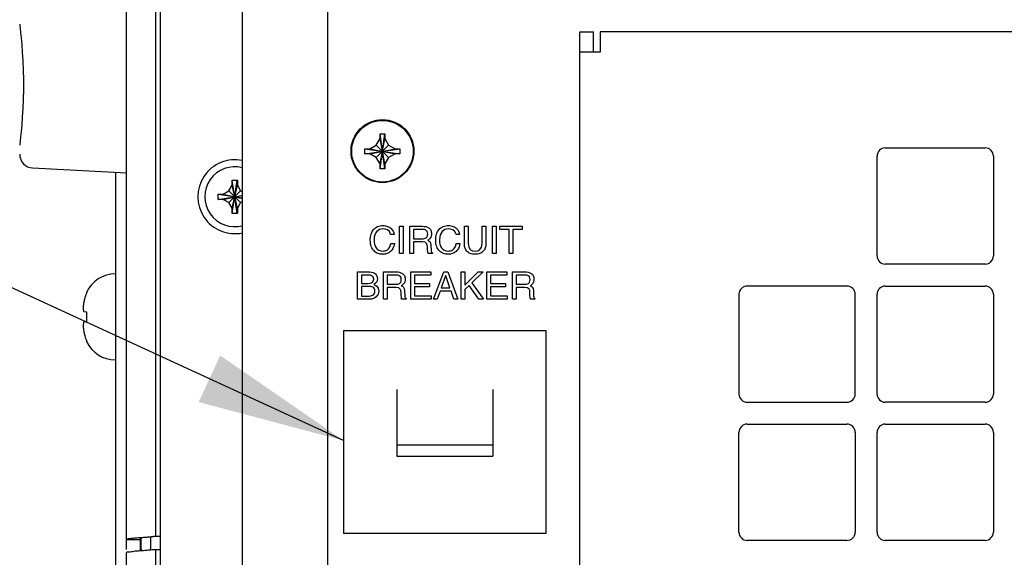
# Model space of a CAD drawing. Header units: inches. Extents: x 0 to 34, y 0 to 22.
# Tile 56 of 72: x 25.498 to 26.697, y 15.608 to 16.263. Entities that reach past the tile are written whole.
import ezdxf

# ---------------------------------------------------------------- set-up
doc = ezdxf.new("R2010")
doc.units = ezdxf.units.IN
doc.header["$LTSCALE"] = 1.87
doc.header["$MEASUREMENT"] = 0
doc.layers.get('0').update_dxf_attribs({"linetype": 'CONTINUOUS'})
doc.layers.add('03___PRT_ALL_CURVES', color=7, linetype='CONTINUOUS')
doc.layers.add('DETAIL', color=7, linetype='CONTINUOUS')

msp = doc.modelspace()

# ---------------------------------------------------------------- linework, layer by layer
at = {"color": 7, "linetype": 'CONTINUOUS'}
for p, q in [((25.62751, 15.61751), (25.62751, 16.72185)), ((25.66284, 16.71803), (25.66284, 15.63309)), ((25.76886, 14.7502), (25.76886, 16.4377)), ((25.87302, 14.74931), (25.87302, 16.4377)), ((25.49751, 16.25745), (25.49751, 16.25728)), ((25.49751, 16.25745), (25.49751, 16.25728)), ((25.49751, 16.25728), (25.49758, 16.25623)), ((25.49751, 16.25728), (25.49758, 16.25623)), ((26.17985, 16.24828), (26.19652, 16.24828)), ((26.19652, 16.22328), (26.19652, 16.24828)), ((25.93652, 16.11806), (25.93652, 16.12406)), ((25.93652, 16.0814), (25.94252, 16.12406)), ((25.94252, 16.0814), (25.93652, 16.12406)), ((25.93652, 16.12406), (25.94252, 16.12406)), ((25.94252, 16.12406), (25.94252, 16.11806)), ((25.49805, 16.1154), (25.49758, 16.11148)), ((25.49858, 16.12023), (25.49805, 16.11539)), ((25.93201, 16.11024), (25.93652, 16.11806)), ((25.93652, 16.0874), (25.94252, 16.11806)), ((25.94252, 16.0874), (25.93652, 16.11806)), ((25.94252, 16.11806), (25.94704, 16.11024)), ((25.49758, 16.11148), (25.49751, 16.11043)), ((25.49758, 16.11147), (25.49751, 16.11043)), ((25.49751, 16.11043), (25.49751, 16.11025)), ((25.91819, 16.09973), (25.91819, 16.10573)), ((25.91819, 16.10573), (25.96086, 16.09973)), ((25.91819, 16.10573), (25.92419, 16.10573)), ((25.91819, 16.09973), (25.96086, 16.10573)), ((25.92419, 16.10573), (25.93201, 16.11024)), ((25.92419, 16.10573), (25.95486, 16.09973)), ((25.92419, 16.09973), (25.95486, 16.10573)), ((25.93201, 16.09521), (25.94704, 16.11024)), ((25.93201, 16.11024), (25.94704, 16.09521)), ((25.94704, 16.11024), (25.95486, 16.10573)), ((25.95486, 16.10573), (25.96086, 16.10573)), ((25.96086, 16.10573), (25.96086, 16.09973)), ((25.92419, 16.09973), (25.91819, 16.09973)), ((25.93201, 16.09521), (25.92419, 16.09973)), ((25.93652, 16.0874), (25.93201, 16.09521)), ((25.94704, 16.09521), (25.94252, 16.0874)), ((25.95486, 16.09973), (25.94704, 16.09521)), ((25.96086, 16.09973), (25.95486, 16.09973)), ((25.5133, 16.08239), (25.62751, 16.07641)), ((25.61417, 16.0771), (25.61417, 15.10993)), ((25.93652, 16.0814), (25.93652, 16.0874)), ((25.94252, 16.0814), (25.93652, 16.0814)), ((25.94252, 16.0874), (25.94252, 16.0814)), ((25.75636, 16.027), (25.76268, 16.06757)), ((25.76268, 16.027), (25.75636, 16.06757)), ((25.75636, 16.06128), (25.75636, 16.06737)), ((25.76269, 16.06737), (25.76269, 16.06128)), ((25.74552, 16.05045), (25.75239, 16.05442)), ((25.75239, 16.05442), (25.75636, 16.06128)), ((25.75239, 16.04015), (25.76665, 16.05442)), ((25.75239, 16.05442), (25.76665, 16.04015)), ((25.75636, 16.03328), (25.76269, 16.06128)), ((25.76269, 16.03328), (25.75636, 16.06128)), ((25.76269, 16.06128), (25.76665, 16.05442)), ((25.76665, 16.05442), (25.76886, 16.05314)), ((25.73924, 16.05044), (25.76886, 16.04583)), ((25.73924, 16.04412), (25.76886, 16.04874)), ((25.73944, 16.05045), (25.74552, 16.05045)), ((25.74552, 16.04412), (25.73944, 16.04412)), ((25.74552, 16.05045), (25.76886, 16.04517)), ((25.74552, 16.04412), (25.76886, 16.04939)), ((25.75239, 16.04015), (25.74552, 16.04412)), ((25.75636, 16.03328), (25.75239, 16.04015)), ((25.76665, 16.04015), (25.76269, 16.03328)), ((25.76886, 16.04142), (25.76665, 16.04015)), ((25.75636, 16.0272), (25.75636, 16.03328)), ((25.76269, 16.03328), (25.76269, 16.0272)), ((25.57909, 15.93078), (25.57909, 15.93015)), ((25.5755, 15.90733), (25.57909, 15.90694)), ((25.57909, 15.90694), (25.57909, 15.89477)), ((25.57909, 15.89477), (25.5755, 15.89438)), ((25.89219, 15.88395), (25.89219, 15.63728)), ((26.13886, 15.88395), (25.89219, 15.88395)), ((26.13886, 15.63728), (26.13886, 15.88395)), ((25.57909, 15.87156), (25.57909, 15.87093)), ((25.95719, 15.81226), (25.95719, 15.73093)), ((26.07386, 15.81226), (26.07386, 15.73093)), ((25.95719, 15.74508), (26.07386, 15.74508)), ((25.95719, 15.73093), (26.07386, 15.73093)), ((25.65687, 15.63262), (25.65687, 15.61751)), ((25.66886, 15.63309), (25.66069, 15.63309)), ((25.89219, 15.63728), (26.13886, 15.63728)), ((25.62751, 15.62948), (25.64417, 15.62948)), ((25.6452, 15.63162), (25.6452, 15.61818)), ((25.62752, 14.46552), (25.62752, 15.6139)), ((25.64519, 15.61751), (25.64619, 15.61751)), ((25.6607, 15.61751), (25.66886, 15.61751)), ((25.66285, 15.61751), (25.66285, 14.46935))]:
    msp.add_line(p, q, dxfattribs=at)
at = {"color": 3, "linetype": 'CONTINUOUS'}
for p, q in [((25.66886, 16.71395), (25.66886, 14.47395)), ((26.17985, 14.64528), (26.17985, 16.24828)), ((26.20485, 16.24828), (26.20485, 16.22328)), ((31.06286, 16.24828), (26.20485, 16.24828)), ((26.20485, 16.22328), (26.1799, 16.22328)), ((26.55219, 16.10678), (26.67386, 16.10678)), ((26.54219, 15.97512), (26.54219, 16.09678)), ((26.68386, 16.09678), (26.68386, 15.97512)), ((26.67386, 15.96512), (26.55219, 15.96512)), ((26.50552, 15.93845), (26.38386, 15.93845)), ((26.55219, 15.93845), (26.67386, 15.93845)), ((26.37386, 15.92845), (26.37386, 15.80678)), ((26.51552, 15.80678), (26.51552, 15.92845)), ((26.54219, 15.80678), (26.54219, 15.92845)), ((26.68386, 15.92845), (26.68386, 15.80678)), ((26.38386, 15.79678), (26.50552, 15.79678)), ((26.67386, 15.79678), (26.55219, 15.79678)), ((26.38386, 15.77012), (26.50552, 15.77012)), ((26.55219, 15.77012), (26.67386, 15.77012)), ((26.37386, 15.63845), (26.37386, 15.76012)), ((26.51552, 15.76012), (26.51552, 15.63845)), ((26.54219, 15.63845), (26.54219, 15.76012)), ((26.68386, 15.76012), (26.68386, 15.63845)), ((25.64417, 15.62948), (25.64417, 15.61596)), ((26.50552, 15.62845), (26.38386, 15.62845)), ((26.67386, 15.62845), (26.55219, 15.62845))]:
    msp.add_line(p, q, dxfattribs=at)
at = {"color": 7, "linetype": 'CONTINUOUS'}
for points in [[(25.49758, 16.25623), (25.49805, 16.25231), (25.49858, 16.24748), (25.49926, 16.24089), (25.49999, 16.23273)], [(25.49805, 16.25232), (25.49858, 16.24749), (25.49926, 16.2409), (25.49999, 16.23275)], [(25.49999, 16.23275), (25.5007, 16.22325), (25.5013, 16.21274), (25.50175, 16.20148)], [(25.50069, 16.22328), (25.5013, 16.21276), (25.50175, 16.20151)], [(25.50175, 16.20151), (25.50198, 16.18977), (25.50198, 16.17791), (25.50175, 16.1662)], [(25.50198, 16.1898), (25.50198, 16.17794), (25.50175, 16.16623)], [(25.50175, 16.16623), (25.5013, 16.15494), (25.50069, 16.14443), (25.49999, 16.13496), (25.49926, 16.1268)], [(25.5013, 16.15497), (25.5007, 16.14446), (25.49999, 16.13498), (25.49926, 16.12682), (25.49858, 16.12021)]]:
    msp.add_lwpolyline(points, dxfattribs=at)
at = {"color": 3, "linetype": 'CONTINUOUS'}
msp.add_circle((25.93952, 16.10295), 0.03833, dxfattribs=at)
at = {"color": 7, "linetype": 'CONTINUOUS'}
msp.add_circle((25.93952, 16.10273), 0.0375, dxfattribs=at)
at = {"color": 3, "linetype": 'CONTINUOUS'}
for centre, start, end in [((26.55219, 16.09678), 90, 180), ((26.67386, 16.09678), 0, 90), ((26.55219, 15.97512), 180, 270), ((26.67386, 15.97512), 270, 360), ((26.38386, 15.92845), 90, 180), ((26.50552, 15.92845), 0, 90), ((26.55219, 15.92845), 90, 180), ((26.67386, 15.92845), 0, 90), ((26.38386, 15.80678), 180, 270), ((26.50552, 15.80678), 270, 360), ((26.55219, 15.80678), 180, 270), ((26.67386, 15.80678), 270, 360), ((26.38386, 15.76012), 90, 180), ((26.50552, 15.76012), 0, 90), ((26.55219, 15.76012), 90, 180), ((26.67386, 15.76012), 0, 90), ((26.38386, 15.63845), 180, 270), ((26.50552, 15.63845), 270, 360), ((26.55219, 15.63845), 180, 270), ((26.67386, 15.63845), 270, 360)]:
    msp.add_arc(centre, 0.01, start, end, dxfattribs=at)
at = {"color": 7, "linetype": 'CONTINUOUS'}
for centre, radius, start, end in [((25.51417, 16.09903), 0.01667, 180, 266.99998), ((25.75952, 16.04728), 0.045, 77.99864, 282.00136), ((25.75952, 16.04728), 0.0365, 75.16951, 284.83049), ((25.61417, 15.91479), 0.03856, 90, 155.50545), ((25.61417, 15.88692), 0.03856, 204.49455, 270)]:
    msp.add_arc(centre, radius, start, end, dxfattribs=at)
for points, knots in [([(25.75636, 16.06757), (25.75706, 16.06759), (25.75847, 16.06762), (25.76058, 16.06762), (25.76198, 16.06759), (25.76268, 16.06757)], [0, 0, 0, 0, 0.332868, 0.6671321, 1, 1, 1, 1]), ([(25.75636, 16.06737), (25.75636, 16.0674), (25.75636, 16.06747), (25.75636, 16.06753), (25.75636, 16.06757)], [0, 0, 0, 0, 0.4998399, 1, 1, 1, 1]), ([(25.76268, 16.06757), (25.76268, 16.06753), (25.76269, 16.06747), (25.76269, 16.0674), (25.76269, 16.06737)], [0, 0, 0, 0, 0.5001653, 1, 1, 1, 1]), ([(25.73919, 16.04728), (25.73919, 16.04764), (25.73919, 16.04834), (25.73921, 16.04939), (25.73923, 16.05009), (25.73924, 16.05044)], [0, 0, 0, 0, 0.3349341, 0.6681787, 1, 1, 1, 1]), ([(25.73924, 16.04412), (25.73923, 16.04447), (25.73921, 16.04517), (25.73919, 16.04623), (25.73919, 16.04693), (25.73919, 16.04728)], [0, 0, 0, 0, 0.3317416, 0.6649954, 1, 1, 1, 1]), ([(25.73924, 16.05044), (25.73927, 16.05044), (25.73934, 16.05045), (25.7394, 16.05045), (25.73944, 16.05045)], [0, 0, 0, 0, 0.5001653, 1, 1, 1, 1]), ([(25.73944, 16.04412), (25.7394, 16.04412), (25.73934, 16.04412), (25.73927, 16.04412), (25.73924, 16.04412)], [0, 0, 0, 0, 0.4998399, 1, 1, 1, 1]), ([(25.75636, 16.027), (25.75636, 16.02703), (25.75636, 16.0271), (25.75636, 16.02717), (25.75636, 16.0272)], [0, 0, 0, 0, 0.5001653, 1, 1, 1, 1]), ([(25.76268, 16.027), (25.76198, 16.02698), (25.76058, 16.02695), (25.75847, 16.02695), (25.75706, 16.02698), (25.75636, 16.027)], [0, 0, 0, 0, 0.332868, 0.6671321, 1, 1, 1, 1]), ([(25.76269, 16.0272), (25.76269, 16.02717), (25.76269, 16.0271), (25.76268, 16.02703), (25.76268, 16.027)], [0, 0, 0, 0, 0.4998399, 1, 1, 1, 1]), ([(25.57494, 15.91353), (25.57494, 15.91353), (25.57492, 15.9133), (25.5749, 15.91307), (25.57488, 15.91284)], [0, 0, 0, 0, 0.019513, 1, 1, 1, 1]), ([(25.57494, 15.91002), (25.57494, 15.91002), (25.57495, 15.90992), (25.57497, 15.90982), (25.57498, 15.90972)], [0, 0, 0, 0, 0.0259482, 1, 1, 1, 1]), ([(25.57504, 15.91465), (25.57504, 15.91465), (25.57502, 15.91445), (25.575, 15.91424), (25.57498, 15.91405)], [0, 0, 0, 0, 0.0258586, 1, 1, 1, 1]), ([(25.57504, 15.90936), (25.57505, 15.90936), (25.57507, 15.90924), (25.57509, 15.90913), (25.57511, 15.90901)], [0, 0, 0, 0, 0.0264444, 1, 1, 1, 1]), ([(25.57517, 15.91578), (25.57517, 15.91578), (25.57515, 15.9156), (25.57513, 15.91542), (25.57511, 15.91524)], [0, 0, 0, 0, 0.0261848, 1, 1, 1, 1]), ([(25.57517, 15.90869), (25.57517, 15.90869), (25.5752, 15.90855), (25.57523, 15.90841), (25.57526, 15.90828)], [0, 0, 0, 0, 0.0205475, 1, 1, 1, 1]), ([(25.57478, 15.89039), (25.5748, 15.89002), (25.57483, 15.88963), (25.57485, 15.88924), (25.57486, 15.88921)], [0, 0, 0, 0, 0.9460298, 1, 1, 1, 1]), ([(25.57494, 15.89168), (25.57494, 15.89168), (25.57492, 15.89154), (25.5749, 15.89141), (25.57488, 15.89127)], [0, 0, 0, 0, 0.0201569, 1, 1, 1, 1]), ([(25.57489, 15.88877), (25.5749, 15.88857), (25.57492, 15.88833), (25.57494, 15.8881), (25.57495, 15.88806)], [0, 0, 0, 0, 0.8618531, 1, 1, 1, 1]), ([(25.57504, 15.89234), (25.57504, 15.89234), (25.57502, 15.89222), (25.575, 15.8921), (25.57498, 15.89198)], [0, 0, 0, 0, 0.0277885, 1, 1, 1, 1]), ([(25.575, 15.88753), (25.57501, 15.88737), (25.57503, 15.88717), (25.57505, 15.88697), (25.57506, 15.88693)], [0, 0, 0, 0, 0.8232836, 1, 1, 1, 1]), ([(25.57517, 15.89301), (25.57517, 15.89301), (25.57515, 15.8929), (25.57513, 15.89279), (25.57511, 15.89269)], [0, 0, 0, 0, 0.0291965, 1, 1, 1, 1]), ([(25.57512, 15.88634), (25.57514, 15.88619), (25.57516, 15.88602), (25.57518, 15.88585), (25.57519, 15.88582)], [0, 0, 0, 0, 0.827523, 1, 1, 1, 1]), ([(25.57528, 15.88513), (25.57529, 15.88501), (25.57531, 15.88487), (25.57533, 15.88473), (25.57533, 15.88471)], [0, 0, 0, 0, 0.8713312, 1, 1, 1, 1]), ([(25.57737, 15.87621), (25.57753, 15.87568), (25.57787, 15.87463), (25.57844, 15.87307), (25.57886, 15.87206), (25.57909, 15.87156)], [0, 0, 0, 0, 0.3345435, 0.6678421, 1, 1, 1, 1]), ([(25.66069, 15.63309), (25.66023, 15.63302), (25.65919, 15.63287), (25.65749, 15.63267), (25.65553, 15.63248), (25.65335, 15.63228), (25.65099, 15.63208), (25.64851, 15.63188), (25.64656, 15.63173), (25.64544, 15.63164), (25.64517, 15.63162)], [0, 0, 0, 0, 0.0907028, 0.2013303, 0.3284136, 0.4696589, 0.6230197, 0.7836234, 0.9489946, 1, 1, 1, 1]), ([(25.64417, 15.63155), (25.6439, 15.63153), (25.64278, 15.63144), (25.64085, 15.63129), (25.63841, 15.63109), (25.63611, 15.63089), (25.63401, 15.63069), (25.63215, 15.6305), (25.63057, 15.6303), (25.62931, 15.63012), (25.62836, 15.62991), (25.62782, 15.62977), (25.62751, 15.62957), (25.62751, 15.62948)], [0, 0, 0, 0, 0.0480104, 0.1993823, 0.3452382, 0.4831988, 0.6088542, 0.720187, 0.8154433, 0.8916661, 0.9479859, 0.9837018, 1, 1, 1, 1]), ([(25.62752, 15.6139), (25.62752, 15.61475), (25.63227, 15.61438), (25.6365, 15.61557), (25.64143, 15.61582), (25.64402, 15.61597)], [0, 0, 0, 0, 0.1537442, 0.5501749, 1, 1, 1, 1]), ([(25.64518, 15.61604), (25.64525, 15.61605), (25.64559, 15.61607), (25.64592, 15.61609), (25.64619, 15.61611)], [0, 0, 0, 0, 0.2013161, 1, 1, 1, 1])]:
    msp.add_open_spline(points, degree=3, knots=knots, dxfattribs=at)
for points in [[(25.57598, 15.92027), (25.57581, 15.91954), (25.57565, 15.91882), (25.5755, 15.91809)], [(25.57626, 15.92144), (25.57616, 15.92105), (25.57607, 15.92066), (25.57598, 15.92027)], [(25.57659, 15.92274), (25.57648, 15.92231), (25.57637, 15.92187), (25.57626, 15.92144)], [(25.57737, 15.9255), (25.57709, 15.92458), (25.57684, 15.92366), (25.57659, 15.92274)], [(25.57788, 15.92708), (25.5777, 15.92656), (25.57753, 15.92603), (25.57737, 15.9255)], [(25.57845, 15.92863), (25.57825, 15.92812), (25.57806, 15.9276), (25.57788, 15.92708)], [(25.57909, 15.93015), (25.57886, 15.92965), (25.57865, 15.92914), (25.57845, 15.92863)], [(25.57485, 15.91242), (25.57483, 15.91205), (25.5748, 15.91169), (25.57478, 15.91132)], [(25.57478, 15.91132), (25.5748, 15.9111), (25.57483, 15.91089), (25.57485, 15.91067)], [(25.57488, 15.91284), (25.57487, 15.9127), (25.57486, 15.91256), (25.57485, 15.91242)], [(25.57485, 15.91067), (25.57486, 15.91059), (25.57487, 15.91051), (25.57488, 15.91043)], [(25.57488, 15.91043), (25.5749, 15.91029), (25.57492, 15.91016), (25.57494, 15.91002)], [(25.57498, 15.91405), (25.57497, 15.91388), (25.57495, 15.9137), (25.57494, 15.91353)], [(25.57498, 15.90972), (25.575, 15.9096), (25.57502, 15.90948), (25.57504, 15.90936)], [(25.57511, 15.91524), (25.57509, 15.91505), (25.57507, 15.91485), (25.57504, 15.91465)], [(25.57511, 15.90901), (25.57513, 15.90891), (25.57515, 15.9088), (25.57517, 15.90869)], [(25.57526, 15.91648), (25.57523, 15.91625), (25.5752, 15.91602), (25.57517, 15.91578)], [(25.57533, 15.91693), (25.5753, 15.91678), (25.57528, 15.91663), (25.57526, 15.91648)], [(25.57526, 15.90828), (25.57528, 15.90819), (25.5753, 15.9081), (25.57533, 15.90801)], [(25.5755, 15.91809), (25.57544, 15.9177), (25.57538, 15.91732), (25.57533, 15.91693)], [(25.57533, 15.90801), (25.57538, 15.90778), (25.57544, 15.90755), (25.5755, 15.90733)], [(25.57485, 15.89103), (25.57483, 15.89082), (25.5748, 15.8906), (25.57478, 15.89039)], [(25.57488, 15.89127), (25.57487, 15.89119), (25.57486, 15.89111), (25.57485, 15.89103)], [(25.57486, 15.88921), (25.57487, 15.88907), (25.57488, 15.88892), (25.57489, 15.88877)], [(25.57498, 15.89198), (25.57497, 15.89188), (25.57495, 15.89178), (25.57494, 15.89168)], [(25.57495, 15.88806), (25.57496, 15.88789), (25.57498, 15.88771), (25.575, 15.88753)], [(25.57511, 15.89269), (25.57509, 15.89257), (25.57507, 15.89246), (25.57504, 15.89234)], [(25.57506, 15.88693), (25.57508, 15.88673), (25.5751, 15.88654), (25.57512, 15.88634)], [(25.57526, 15.89342), (25.57523, 15.89329), (25.5752, 15.89315), (25.57517, 15.89301)], [(25.57519, 15.88582), (25.57522, 15.88559), (25.57525, 15.88536), (25.57528, 15.88513)], [(25.57533, 15.89369), (25.5753, 15.8936), (25.57528, 15.89351), (25.57526, 15.89342)], [(25.5755, 15.89438), (25.57544, 15.89415), (25.57538, 15.89392), (25.57533, 15.89369)], [(25.57533, 15.88471), (25.57539, 15.88435), (25.57544, 15.88398), (25.5755, 15.88362)], [(25.5755, 15.88362), (25.57565, 15.88289), (25.57581, 15.88216), (25.57598, 15.88144)], [(25.57598, 15.88144), (25.57607, 15.88104), (25.57616, 15.88065), (25.57626, 15.88026)], [(25.57626, 15.88026), (25.57637, 15.87983), (25.57648, 15.8794), (25.57659, 15.87897)], [(25.57659, 15.87897), (25.57684, 15.87804), (25.57709, 15.87712), (25.57737, 15.87621)], [(25.64517, 15.63162), (25.64484, 15.6316), (25.64451, 15.63157), (25.64417, 15.63155)], [(25.64402, 15.61597), (25.64441, 15.61599), (25.6448, 15.61602), (25.64518, 15.61604)], [(25.64619, 15.61611), (25.64893, 15.61629), (25.65156, 15.61653), (25.65424, 15.61677)], [(25.65424, 15.61677), (25.65639, 15.61697), (25.65856, 15.61716), (25.6607, 15.61751)]]:
    msp.add_open_spline(points, degree=3, dxfattribs=at)
at = {"color": 3, "linetype": 'CONTINUOUS'}
msp.add_open_spline([(25.64517, 15.63162), (25.64515, 15.6316), (25.64501, 15.6314), (25.64475, 15.63104), (25.64444, 15.63053), (25.64422, 15.63001), (25.64417, 15.62965), (25.64417, 15.62948)], degree=3, knots=[0, 0, 0, 0, 0.0448746, 0.3036103, 0.5536884, 0.7858813, 1, 1, 1, 1], dxfattribs=at)
at = {"layer": '03___PRT_ALL_CURVES', "color": 40, "linetype": 'CONTINUOUS'}
for points, knots in [([(25.92467, 15.99481, 2.62537), (25.92467, 15.99992, 2.62537), (25.9269, 16.00641, 2.62537), (25.93333, 16.01124, 2.62537), (25.93994, 16.01251, 2.62537), (25.94614, 16.01145, 2.62537), (25.95156, 16.0081, 2.62537), (25.95351, 16.00402, 2.62537), (25.95383, 16.00124, 2.62537)], [0, 0, 0, 0, 0.2652157, 0.3978236, 0.5304315, 0.6478236, 0.7652157, 1, 1, 1, 1]), ([(25.9879, 15.9961, 2.62537), (25.98955, 15.9961, 2.62537), (25.99208, 15.99646, 2.62537), (25.99423, 15.9986, 2.62537), (25.99489, 16.00191, 2.62537), (25.99419, 16.00518, 2.62537), (25.99204, 16.0072, 2.62537), (25.9898, 16.0074, 2.62537), (25.98869, 16.0074, 2.62537)], [0, 0, 0, 0, 0.2443661, 0.3665491, 0.4887322, 0.6165491, 0.7443661, 1, 1, 1, 1]), ([(25.98837, 16.01124, 2.62537), (25.9911, 16.01124, 2.62537), (25.99519, 16.01048, 2.62537), (25.99861, 16.00702, 2.62537), (25.99952, 16.00281, 2.62537), (25.99898, 15.99896, 2.62537), (25.99747, 15.99615, 2.62537), (25.99573, 15.99497, 2.62537), (25.99466, 15.99435, 2.62537)], [0, 0, 0, 0, 0.2945795, 0.4418693, 0.589159, 0.6918693, 0.7945795, 1, 1, 1, 1]), ([(26.00439, 15.99481, 2.62537), (26.00439, 15.99992, 2.62537), (26.00662, 16.00641, 2.62537), (26.01305, 16.01124, 2.62537), (26.01966, 16.01251, 2.62537), (26.02587, 16.01145, 2.62537), (26.03128, 16.0081, 2.62537), (26.03323, 16.00402, 2.62537), (26.03355, 16.00124, 2.62537)], [0, 0, 0, 0, 0.2652098, 0.3978147, 0.5304196, 0.6478147, 0.7652098, 1, 1, 1, 1]), ([(25.95415, 15.99022, 2.62537), (25.95323, 15.98395, 2.62537), (25.94876, 15.97904, 2.62537), (25.94238, 15.97719, 2.62537), (25.93893, 15.97707, 2.62537), (25.93691, 15.97727, 2.62537), (25.93309, 15.97824, 2.62537), (25.9291, 15.98077, 2.62537), (25.92559, 15.98621, 2.62537), (25.92467, 15.99161, 2.62537), (25.92467, 15.99481, 2.62537)], [0, 0, 0, 0, 0.124401, 0.1866015, 0.2488021, 0.3427018, 0.4366015, 0.624401, 0.8122005, 1, 1, 1, 1]), ([(26.03388, 15.99022, 2.62537), (26.03295, 15.98395, 2.62537), (26.02848, 15.97904, 2.62537), (26.0221, 15.97719, 2.62537), (26.01865, 15.97707, 2.62537), (26.01663, 15.97727, 2.62537), (26.01281, 15.97824, 2.62537), (26.00882, 15.98077, 2.62537), (26.00531, 15.98621, 2.62537), (26.00439, 15.99161, 2.62537), (26.00439, 15.99481, 2.62537)], [0, 0, 0, 0, 0.1243145, 0.1864717, 0.248629, 0.3425503, 0.4364717, 0.6243145, 0.8121572, 1, 1, 1, 1]), ([(26.06559, 15.98967, 2.62537), (26.06559, 15.98626, 2.62537), (26.06394, 15.98156, 2.62537), (26.05852, 15.97784, 2.62537), (26.05224, 15.97676, 2.62537), (26.04606, 15.97784, 2.62537), (26.04092, 15.98149, 2.62537), (26.03943, 15.98596, 2.62537), (26.03943, 15.98906, 2.62537)], [0, 0, 0, 0, 0.2525638, 0.3788458, 0.5051277, 0.6288458, 0.7525638, 1, 1, 1, 1]), ([(26.04392, 15.99032, 2.62537), (26.04392, 15.98309, 2.62537), (26.05238, 15.97916, 2.62537), (26.0611, 15.983, 2.62537), (26.0611, 15.99022, 2.62537)], [0, 0, 0, 0, 0.4941751, 1, 1, 1, 1]), ([(25.92392, 15.95569, 2.62537), (25.92703, 15.95569, 2.62537), (25.93172, 15.95366, 2.62537), (25.93411, 15.94792, 2.62537), (25.93253, 15.94208, 2.62537), (25.92888, 15.94036, 2.62537)], [0, 0, 0, 0, 0.3379451, 0.6758901, 1, 1, 1, 1]), ([(25.95573, 15.94055, 2.62537), (25.95737, 15.94055, 2.62537), (25.95991, 15.9409, 2.62537), (25.96206, 15.94305, 2.62537), (25.96272, 15.94635, 2.62537), (25.96202, 15.94963, 2.62537), (25.95987, 15.95164, 2.62537), (25.95763, 15.95184, 2.62537), (25.95652, 15.95184, 2.62537)], [0, 0, 0, 0, 0.2443661, 0.3665491, 0.4887322, 0.6165491, 0.7443661, 1, 1, 1, 1]), ([(25.95619, 15.95569, 2.62537), (25.95892, 15.95569, 2.62537), (25.96302, 15.95493, 2.62537), (25.96644, 15.95146, 2.62537), (25.96735, 15.94725, 2.62537), (25.96681, 15.94341, 2.62537), (25.96529, 15.94059, 2.62537), (25.96355, 15.93941, 2.62537), (25.96249, 15.93879, 2.62537)], [0, 0, 0, 0, 0.2945795, 0.4418693, 0.589159, 0.6918693, 0.7945795, 1, 1, 1, 1]), ([(26.11267, 15.94055, 2.62537), (26.11432, 15.94055, 2.62537), (26.11685, 15.9409, 2.62537), (26.119, 15.94305, 2.62537), (26.11966, 15.94635, 2.62537), (26.11896, 15.94963, 2.62537), (26.11681, 15.95164, 2.62537), (26.11457, 15.95184, 2.62537), (26.11346, 15.95184, 2.62537)], [0, 0, 0, 0, 0.2443661, 0.3665491, 0.4887322, 0.6165491, 0.7443661, 1, 1, 1, 1]), ([(26.11314, 15.95569, 2.62537), (26.11587, 15.95569, 2.62537), (26.11996, 15.95493, 2.62537), (26.12338, 15.95146, 2.62537), (26.12429, 15.94725, 2.62537), (26.12375, 15.94341, 2.62537), (26.12223, 15.94059, 2.62537), (26.1205, 15.93941, 2.62537), (26.11943, 15.93879, 2.62537)], [0, 0, 0, 0, 0.2945795, 0.4418693, 0.589159, 0.6918693, 0.7945795, 1, 1, 1, 1]), ([(25.92337, 15.92629, 2.62537), (25.92571, 15.92629, 2.62537), (25.92835, 15.92719, 2.62537), (25.93011, 15.92971, 2.62537), (25.9306, 15.93263, 2.62537), (25.92989, 15.93543, 2.62537), (25.92737, 15.93758, 2.62537), (25.92446, 15.93795, 2.62537), (25.92263, 15.93795, 2.62537)], [0, 0, 0, 0, 0.2208782, 0.3313173, 0.4417564, 0.5813173, 0.7208782, 1, 1, 1, 1])]:
    msp.add_open_spline(points, degree=3, knots=knots, dxfattribs=at)
for points in [[(25.94017, 16.00814, 2.62537), (25.93416, 16.00814, 2.62537), (25.9293, 16.0037, 2.62537), (25.9293, 15.99495, 2.62537)], [(25.94948, 16.00124, 2.62537), (25.94823, 16.00708, 2.62537), (25.94337, 16.00814, 2.62537), (25.94017, 16.00814, 2.62537)], [(25.96027, 15.978, 2.62537), (25.96027, 15.978, 2.62537), (25.96027, 16.01124, 2.62537), (25.96027, 16.01124, 2.62537)], [(25.96027, 16.01124, 2.62537), (25.96027, 16.01124, 2.62537), (25.96476, 16.01124, 2.62537), (25.96476, 16.01124, 2.62537)], [(25.96476, 16.01124, 2.62537), (25.96476, 16.01124, 2.62537), (25.96476, 15.978, 2.62537), (25.96476, 15.978, 2.62537)], [(25.973, 15.978, 2.62537), (25.973, 15.978, 2.62537), (25.973, 16.01124, 2.62537), (25.973, 16.01124, 2.62537)], [(25.973, 16.01124, 2.62537), (25.973, 16.01124, 2.62537), (25.98837, 16.01124, 2.62537), (25.98837, 16.01124, 2.62537)], [(25.98869, 16.0074, 2.62537), (25.98869, 16.0074, 2.62537), (25.97749, 16.0074, 2.62537), (25.97749, 16.0074, 2.62537)], [(25.97749, 16.0074, 2.62537), (25.97749, 16.0074, 2.62537), (25.97749, 15.9961, 2.62537), (25.97749, 15.9961, 2.62537)], [(26.01989, 16.00814, 2.62537), (26.01388, 16.00814, 2.62537), (26.00902, 16.0037, 2.62537), (26.00902, 15.99495, 2.62537)], [(26.0292, 16.00124, 2.62537), (26.02795, 16.00708, 2.62537), (26.02309, 16.00814, 2.62537), (26.01989, 16.00814, 2.62537)], [(26.03943, 15.98906, 2.62537), (26.03943, 15.98906, 2.62537), (26.03943, 16.01124, 2.62537), (26.03943, 16.01124, 2.62537)], [(26.03943, 16.01124, 2.62537), (26.03943, 16.01124, 2.62537), (26.04392, 16.01124, 2.62537), (26.04392, 16.01124, 2.62537)], [(26.04392, 16.01124, 2.62537), (26.04392, 16.01124, 2.62537), (26.04392, 15.99032, 2.62537), (26.04392, 15.99032, 2.62537)], [(26.0611, 15.99022, 2.62537), (26.0611, 15.99022, 2.62537), (26.0611, 16.01124, 2.62537), (26.0611, 16.01124, 2.62537)], [(26.0611, 16.01124, 2.62537), (26.0611, 16.01124, 2.62537), (26.06559, 16.01124, 2.62537), (26.06559, 16.01124, 2.62537)], [(26.06559, 16.01124, 2.62537), (26.06559, 16.01124, 2.62537), (26.06559, 15.98967, 2.62537), (26.06559, 15.98967, 2.62537)], [(26.07341, 15.978, 2.62537), (26.07341, 15.978, 2.62537), (26.07341, 16.01124, 2.62537), (26.07341, 16.01124, 2.62537)], [(26.07341, 16.01124, 2.62537), (26.07341, 16.01124, 2.62537), (26.0779, 16.01124, 2.62537), (26.0779, 16.01124, 2.62537)], [(26.0779, 16.01124, 2.62537), (26.0779, 16.01124, 2.62537), (26.0779, 15.978, 2.62537), (26.0779, 15.978, 2.62537)], [(26.08272, 16.01124, 2.62537), (26.08272, 16.01124, 2.62537), (26.10971, 16.01124, 2.62537), (26.10971, 16.01124, 2.62537)], [(26.08272, 16.00726, 2.62537), (26.08272, 16.00726, 2.62537), (26.08272, 16.01124, 2.62537), (26.08272, 16.01124, 2.62537)], [(26.09397, 16.00726, 2.62537), (26.09397, 16.00726, 2.62537), (26.08272, 16.00726, 2.62537), (26.08272, 16.00726, 2.62537)], [(26.09397, 15.978, 2.62537), (26.09397, 15.978, 2.62537), (26.09397, 16.00726, 2.62537), (26.09397, 16.00726, 2.62537)], [(26.10971, 16.00726, 2.62537), (26.10971, 16.00726, 2.62537), (26.09846, 16.00726, 2.62537), (26.09846, 16.00726, 2.62537)], [(26.09846, 16.00726, 2.62537), (26.09846, 16.00726, 2.62537), (26.09846, 15.978, 2.62537), (26.09846, 15.978, 2.62537)], [(26.10971, 16.01124, 2.62537), (26.10971, 16.01124, 2.62537), (26.10971, 16.00726, 2.62537), (26.10971, 16.00726, 2.62537)], [(25.9293, 15.99495, 2.62537), (25.9293, 15.98712, 2.62537), (25.93207, 15.9811, 2.62537), (25.94031, 15.9811, 2.62537)], [(25.95383, 16.00124, 2.62537), (25.95383, 16.00124, 2.62537), (25.94948, 16.00124, 2.62537), (25.94948, 16.00124, 2.62537)], [(25.97749, 15.9961, 2.62537), (25.97749, 15.9961, 2.62537), (25.9879, 15.9961, 2.62537), (25.9879, 15.9961, 2.62537)], [(25.98837, 15.99226, 2.62537), (25.98837, 15.99226, 2.62537), (25.97749, 15.99226, 2.62537), (25.97749, 15.99226, 2.62537)], [(25.97749, 15.99226, 2.62537), (25.97749, 15.99226, 2.62537), (25.97749, 15.978, 2.62537), (25.97749, 15.978, 2.62537)], [(25.99429, 15.98633, 2.62537), (25.99429, 15.98906, 2.62537), (25.99374, 15.99226, 2.62537), (25.98837, 15.99226, 2.62537)], [(25.99466, 15.99435, 2.62537), (25.99656, 15.99356, 2.62537), (25.99846, 15.99272, 2.62537), (25.99865, 15.98809, 2.62537)], [(26.00902, 15.99495, 2.62537), (26.00902, 15.98712, 2.62537), (26.01179, 15.9811, 2.62537), (26.02003, 15.9811, 2.62537)], [(26.03355, 16.00124, 2.62537), (26.03355, 16.00124, 2.62537), (26.0292, 16.00124, 2.62537), (26.0292, 16.00124, 2.62537)], [(25.94031, 15.9811, 2.62537), (25.94323, 15.9811, 2.62537), (25.94828, 15.98249, 2.62537), (25.9498, 15.99022, 2.62537)], [(25.9498, 15.99022, 2.62537), (25.9498, 15.99022, 2.62537), (25.95415, 15.99022, 2.62537), (25.95415, 15.99022, 2.62537)], [(25.99508, 15.978, 2.62537), (25.99443, 15.98004, 2.62537), (25.99429, 15.98509, 2.62537), (25.99429, 15.98633, 2.62537)], [(25.99865, 15.98809, 2.62537), (25.99865, 15.98809, 2.62537), (25.99892, 15.98208, 2.62537), (25.99892, 15.98208, 2.62537)], [(25.99892, 15.98208, 2.62537), (25.99897, 15.98023, 2.62537), (25.9992, 15.97953, 2.62537), (26.00059, 15.97874, 2.62537)], [(26.02003, 15.9811, 2.62537), (26.02295, 15.9811, 2.62537), (26.028, 15.98249, 2.62537), (26.02952, 15.99022, 2.62537)], [(26.02952, 15.99022, 2.62537), (26.02952, 15.99022, 2.62537), (26.03388, 15.99022, 2.62537), (26.03388, 15.99022, 2.62537)], [(25.96476, 15.978, 2.62537), (25.96476, 15.978, 2.62537), (25.96027, 15.978, 2.62537), (25.96027, 15.978, 2.62537)], [(25.97749, 15.978, 2.62537), (25.97749, 15.978, 2.62537), (25.973, 15.978, 2.62537), (25.973, 15.978, 2.62537)], [(26.00059, 15.978, 2.62537), (26.00059, 15.978, 2.62537), (25.99508, 15.978, 2.62537), (25.99508, 15.978, 2.62537)], [(26.00059, 15.97874, 2.62537), (26.00059, 15.97874, 2.62537), (26.00059, 15.978, 2.62537), (26.00059, 15.978, 2.62537)], [(26.0779, 15.978, 2.62537), (26.0779, 15.978, 2.62537), (26.07341, 15.978, 2.62537), (26.07341, 15.978, 2.62537)], [(26.09846, 15.978, 2.62537), (26.09846, 15.978, 2.62537), (26.09397, 15.978, 2.62537), (26.09397, 15.978, 2.62537)], [(25.90929, 15.95569, 2.62537), (25.90929, 15.95569, 2.62537), (25.92392, 15.95569, 2.62537), (25.92392, 15.95569, 2.62537)], [(25.90929, 15.92245, 2.62537), (25.90929, 15.92245, 2.62537), (25.90929, 15.95569, 2.62537), (25.90929, 15.95569, 2.62537)], [(25.92193, 15.95184, 2.62537), (25.92193, 15.95184, 2.62537), (25.91379, 15.95184, 2.62537), (25.91379, 15.95184, 2.62537)], [(25.91379, 15.95184, 2.62537), (25.91379, 15.95184, 2.62537), (25.91379, 15.94161, 2.62537), (25.91379, 15.94161, 2.62537)], [(25.92189, 15.94161, 2.62537), (25.92619, 15.94161, 2.62537), (25.92883, 15.94291, 2.62537), (25.92883, 15.94698, 2.62537)], [(25.92883, 15.94698, 2.62537), (25.92883, 15.95008, 2.62537), (25.92693, 15.95184, 2.62537), (25.92193, 15.95184, 2.62537)], [(25.94082, 15.92245, 2.62537), (25.94082, 15.92245, 2.62537), (25.94082, 15.95569, 2.62537), (25.94082, 15.95569, 2.62537)], [(25.94082, 15.95569, 2.62537), (25.94082, 15.95569, 2.62537), (25.95619, 15.95569, 2.62537), (25.95619, 15.95569, 2.62537)], [(25.95652, 15.95184, 2.62537), (25.95652, 15.95184, 2.62537), (25.94531, 15.95184, 2.62537), (25.94531, 15.95184, 2.62537)], [(25.94531, 15.95184, 2.62537), (25.94531, 15.95184, 2.62537), (25.94531, 15.94055, 2.62537), (25.94531, 15.94055, 2.62537)], [(25.97415, 15.92245, 2.62537), (25.97415, 15.92245, 2.62537), (25.97415, 15.95569, 2.62537), (25.97415, 15.95569, 2.62537)], [(25.97415, 15.95569, 2.62537), (25.97415, 15.95569, 2.62537), (25.99837, 15.95569, 2.62537), (25.99837, 15.95569, 2.62537)], [(25.99837, 15.95171, 2.62537), (25.99837, 15.95171, 2.62537), (25.97865, 15.95171, 2.62537), (25.97865, 15.95171, 2.62537)], [(25.97865, 15.95171, 2.62537), (25.97865, 15.95171, 2.62537), (25.97865, 15.94152, 2.62537), (25.97865, 15.94152, 2.62537)], [(25.99837, 15.95569, 2.62537), (25.99837, 15.95569, 2.62537), (25.99837, 15.95171, 2.62537), (25.99837, 15.95171, 2.62537)], [(26.0017, 15.92245, 2.62537), (26.0017, 15.92245, 2.62537), (26.0142, 15.95569, 2.62537), (26.0142, 15.95569, 2.62537)], [(26.01651, 15.95073, 2.62537), (26.01651, 15.95073, 2.62537), (26.01119, 15.9361, 2.62537), (26.01119, 15.9361, 2.62537)], [(26.0142, 15.95569, 2.62537), (26.0142, 15.95569, 2.62537), (26.01929, 15.95569, 2.62537), (26.01929, 15.95569, 2.62537)], [(26.01661, 15.95073, 2.62537), (26.01661, 15.95073, 2.62537), (26.01651, 15.95073, 2.62537), (26.01651, 15.95073, 2.62537)], [(26.02152, 15.9361, 2.62537), (26.02152, 15.9361, 2.62537), (26.01661, 15.95073, 2.62537), (26.01661, 15.95073, 2.62537)], [(26.01929, 15.95569, 2.62537), (26.01929, 15.95569, 2.62537), (26.03133, 15.92245, 2.62537), (26.03133, 15.92245, 2.62537)], [(26.03545, 15.92245, 2.62537), (26.03545, 15.92245, 2.62537), (26.03545, 15.95569, 2.62537), (26.03545, 15.95569, 2.62537)], [(26.03545, 15.95569, 2.62537), (26.03545, 15.95569, 2.62537), (26.03994, 15.95569, 2.62537), (26.03994, 15.95569, 2.62537)], [(26.03994, 15.95569, 2.62537), (26.03994, 15.95569, 2.62537), (26.03994, 15.93958, 2.62537), (26.03994, 15.93958, 2.62537)], [(26.03994, 15.93958, 2.62537), (26.03994, 15.93958, 2.62537), (26.05605, 15.95569, 2.62537), (26.05605, 15.95569, 2.62537)], [(26.06225, 15.95569, 2.62537), (26.06225, 15.95569, 2.62537), (26.04841, 15.94226, 2.62537), (26.04841, 15.94226, 2.62537)], [(26.05605, 15.95569, 2.62537), (26.05605, 15.95569, 2.62537), (26.06225, 15.95569, 2.62537), (26.06225, 15.95569, 2.62537)], [(26.06679, 15.92245, 2.62537), (26.06679, 15.92245, 2.62537), (26.06679, 15.95569, 2.62537), (26.06679, 15.95569, 2.62537)], [(26.06679, 15.95569, 2.62537), (26.06679, 15.95569, 2.62537), (26.091, 15.95569, 2.62537), (26.091, 15.95569, 2.62537)], [(26.091, 15.95171, 2.62537), (26.091, 15.95171, 2.62537), (26.07128, 15.95171, 2.62537), (26.07128, 15.95171, 2.62537)], [(26.07128, 15.95171, 2.62537), (26.07128, 15.95171, 2.62537), (26.07128, 15.94152, 2.62537), (26.07128, 15.94152, 2.62537)], [(26.091, 15.95569, 2.62537), (26.091, 15.95569, 2.62537), (26.091, 15.95171, 2.62537), (26.091, 15.95171, 2.62537)], [(26.09776, 15.92245, 2.62537), (26.09776, 15.92245, 2.62537), (26.09776, 15.95569, 2.62537), (26.09776, 15.95569, 2.62537)], [(26.09776, 15.95569, 2.62537), (26.09776, 15.95569, 2.62537), (26.11314, 15.95569, 2.62537), (26.11314, 15.95569, 2.62537)], [(26.11346, 15.95184, 2.62537), (26.11346, 15.95184, 2.62537), (26.10226, 15.95184, 2.62537), (26.10226, 15.95184, 2.62537)], [(26.10226, 15.95184, 2.62537), (26.10226, 15.95184, 2.62537), (26.10226, 15.94055, 2.62537), (26.10226, 15.94055, 2.62537)], [(25.91379, 15.94161, 2.62537), (25.91379, 15.94161, 2.62537), (25.92189, 15.94161, 2.62537), (25.92189, 15.94161, 2.62537)], [(25.92263, 15.93795, 2.62537), (25.92263, 15.93795, 2.62537), (25.91379, 15.93795, 2.62537), (25.91379, 15.93795, 2.62537)], [(25.91379, 15.93795, 2.62537), (25.91379, 15.93795, 2.62537), (25.91379, 15.92629, 2.62537), (25.91379, 15.92629, 2.62537)], [(25.9349, 15.93226, 2.62537), (25.9349, 15.92694, 2.62537), (25.93096, 15.92245, 2.62537), (25.9236, 15.92245, 2.62537)], [(25.92888, 15.94036, 2.62537), (25.93105, 15.93948, 2.62537), (25.9349, 15.93795, 2.62537), (25.9349, 15.93226, 2.62537)], [(25.94531, 15.94055, 2.62537), (25.94531, 15.94055, 2.62537), (25.95573, 15.94055, 2.62537), (25.95573, 15.94055, 2.62537)], [(25.95619, 15.93671, 2.62537), (25.95619, 15.93671, 2.62537), (25.94531, 15.93671, 2.62537), (25.94531, 15.93671, 2.62537)], [(25.94531, 15.93671, 2.62537), (25.94531, 15.93671, 2.62537), (25.94531, 15.92245, 2.62537), (25.94531, 15.92245, 2.62537)], [(25.96212, 15.93078, 2.62537), (25.96212, 15.93351, 2.62537), (25.96156, 15.93671, 2.62537), (25.95619, 15.93671, 2.62537)], [(25.96249, 15.93879, 2.62537), (25.96439, 15.938, 2.62537), (25.96628, 15.93717, 2.62537), (25.96647, 15.93254, 2.62537)], [(25.96647, 15.93254, 2.62537), (25.96647, 15.93254, 2.62537), (25.96675, 15.92652, 2.62537), (25.96675, 15.92652, 2.62537)], [(25.97865, 15.94152, 2.62537), (25.97865, 15.94152, 2.62537), (25.99684, 15.94152, 2.62537), (25.99684, 15.94152, 2.62537)], [(25.99684, 15.93754, 2.62537), (25.99684, 15.93754, 2.62537), (25.97865, 15.93754, 2.62537), (25.97865, 15.93754, 2.62537)], [(25.97865, 15.93754, 2.62537), (25.97865, 15.93754, 2.62537), (25.97865, 15.92643, 2.62537), (25.97865, 15.92643, 2.62537)], [(25.99684, 15.94152, 2.62537), (25.99684, 15.94152, 2.62537), (25.99684, 15.93754, 2.62537), (25.99684, 15.93754, 2.62537)], [(26.0098, 15.93212, 2.62537), (26.0098, 15.93212, 2.62537), (26.00633, 15.92245, 2.62537), (26.00633, 15.92245, 2.62537)], [(26.02314, 15.93212, 2.62537), (26.02314, 15.93212, 2.62537), (26.0098, 15.93212, 2.62537), (26.0098, 15.93212, 2.62537)], [(26.01119, 15.9361, 2.62537), (26.01119, 15.9361, 2.62537), (26.02152, 15.9361, 2.62537), (26.02152, 15.9361, 2.62537)], [(26.02642, 15.92245, 2.62537), (26.02642, 15.92245, 2.62537), (26.02314, 15.93212, 2.62537), (26.02314, 15.93212, 2.62537)], [(26.04517, 15.93911, 2.62537), (26.04517, 15.93911, 2.62537), (26.03994, 15.93411, 2.62537), (26.03994, 15.93411, 2.62537)], [(26.03994, 15.93411, 2.62537), (26.03994, 15.93411, 2.62537), (26.03994, 15.92245, 2.62537), (26.03994, 15.92245, 2.62537)], [(26.05679, 15.92245, 2.62537), (26.05679, 15.92245, 2.62537), (26.04517, 15.93911, 2.62537), (26.04517, 15.93911, 2.62537)], [(26.04841, 15.94226, 2.62537), (26.04841, 15.94226, 2.62537), (26.06263, 15.92245, 2.62537), (26.06263, 15.92245, 2.62537)], [(26.07128, 15.94152, 2.62537), (26.07128, 15.94152, 2.62537), (26.08948, 15.94152, 2.62537), (26.08948, 15.94152, 2.62537)], [(26.08948, 15.93754, 2.62537), (26.08948, 15.93754, 2.62537), (26.07128, 15.93754, 2.62537), (26.07128, 15.93754, 2.62537)], [(26.07128, 15.93754, 2.62537), (26.07128, 15.93754, 2.62537), (26.07128, 15.92643, 2.62537), (26.07128, 15.92643, 2.62537)], [(26.08948, 15.94152, 2.62537), (26.08948, 15.94152, 2.62537), (26.08948, 15.93754, 2.62537), (26.08948, 15.93754, 2.62537)], [(26.10226, 15.94055, 2.62537), (26.10226, 15.94055, 2.62537), (26.11267, 15.94055, 2.62537), (26.11267, 15.94055, 2.62537)], [(26.11314, 15.93671, 2.62537), (26.11314, 15.93671, 2.62537), (26.10226, 15.93671, 2.62537), (26.10226, 15.93671, 2.62537)], [(26.10226, 15.93671, 2.62537), (26.10226, 15.93671, 2.62537), (26.10226, 15.92245, 2.62537), (26.10226, 15.92245, 2.62537)], [(26.11906, 15.93078, 2.62537), (26.11906, 15.93351, 2.62537), (26.1185, 15.93671, 2.62537), (26.11314, 15.93671, 2.62537)], [(26.11943, 15.93879, 2.62537), (26.12133, 15.938, 2.62537), (26.12323, 15.93717, 2.62537), (26.12341, 15.93254, 2.62537)], [(26.12341, 15.93254, 2.62537), (26.12341, 15.93254, 2.62537), (26.12369, 15.92652, 2.62537), (26.12369, 15.92652, 2.62537)], [(25.9236, 15.92245, 2.62537), (25.9236, 15.92245, 2.62537), (25.90929, 15.92245, 2.62537), (25.90929, 15.92245, 2.62537)], [(25.91379, 15.92629, 2.62537), (25.91379, 15.92629, 2.62537), (25.92337, 15.92629, 2.62537), (25.92337, 15.92629, 2.62537)], [(25.94531, 15.92245, 2.62537), (25.94531, 15.92245, 2.62537), (25.94082, 15.92245, 2.62537), (25.94082, 15.92245, 2.62537)], [(25.96291, 15.92245, 2.62537), (25.96226, 15.92448, 2.62537), (25.96212, 15.92953, 2.62537), (25.96212, 15.93078, 2.62537)], [(25.96841, 15.92245, 2.62537), (25.96841, 15.92245, 2.62537), (25.96291, 15.92245, 2.62537), (25.96291, 15.92245, 2.62537)], [(25.96675, 15.92652, 2.62537), (25.96679, 15.92467, 2.62537), (25.96703, 15.92397, 2.62537), (25.96841, 15.92319, 2.62537)], [(25.96841, 15.92319, 2.62537), (25.96841, 15.92319, 2.62537), (25.96841, 15.92245, 2.62537), (25.96841, 15.92245, 2.62537)], [(25.99869, 15.92245, 2.62537), (25.99869, 15.92245, 2.62537), (25.97415, 15.92245, 2.62537), (25.97415, 15.92245, 2.62537)], [(25.97865, 15.92643, 2.62537), (25.97865, 15.92643, 2.62537), (25.99869, 15.92643, 2.62537), (25.99869, 15.92643, 2.62537)], [(25.99869, 15.92643, 2.62537), (25.99869, 15.92643, 2.62537), (25.99869, 15.92245, 2.62537), (25.99869, 15.92245, 2.62537)], [(26.00633, 15.92245, 2.62537), (26.00633, 15.92245, 2.62537), (26.0017, 15.92245, 2.62537), (26.0017, 15.92245, 2.62537)], [(26.03133, 15.92245, 2.62537), (26.03133, 15.92245, 2.62537), (26.02642, 15.92245, 2.62537), (26.02642, 15.92245, 2.62537)], [(26.03994, 15.92245, 2.62537), (26.03994, 15.92245, 2.62537), (26.03545, 15.92245, 2.62537), (26.03545, 15.92245, 2.62537)], [(26.06263, 15.92245, 2.62537), (26.06263, 15.92245, 2.62537), (26.05679, 15.92245, 2.62537), (26.05679, 15.92245, 2.62537)], [(26.09133, 15.92245, 2.62537), (26.09133, 15.92245, 2.62537), (26.06679, 15.92245, 2.62537), (26.06679, 15.92245, 2.62537)], [(26.07128, 15.92643, 2.62537), (26.07128, 15.92643, 2.62537), (26.09133, 15.92643, 2.62537), (26.09133, 15.92643, 2.62537)], [(26.09133, 15.92643, 2.62537), (26.09133, 15.92643, 2.62537), (26.09133, 15.92245, 2.62537), (26.09133, 15.92245, 2.62537)], [(26.10226, 15.92245, 2.62537), (26.10226, 15.92245, 2.62537), (26.09776, 15.92245, 2.62537), (26.09776, 15.92245, 2.62537)], [(26.11985, 15.92245, 2.62537), (26.1192, 15.92448, 2.62537), (26.11906, 15.92953, 2.62537), (26.11906, 15.93078, 2.62537)], [(26.12536, 15.92245, 2.62537), (26.12536, 15.92245, 2.62537), (26.11985, 15.92245, 2.62537), (26.11985, 15.92245, 2.62537)], [(26.12369, 15.92652, 2.62537), (26.12374, 15.92467, 2.62537), (26.12397, 15.92397, 2.62537), (26.12536, 15.92319, 2.62537)], [(26.12536, 15.92319, 2.62537), (26.12536, 15.92319, 2.62537), (26.12536, 15.92245, 2.62537), (26.12536, 15.92245, 2.62537)]]:
    msp.add_open_spline(points, degree=3, dxfattribs=at)
at = {"layer": 'DETAIL', "color": 2, "linetype": 'CONTINUOUS'}
msp.add_line((25.89219, 15.7501), (24.99752, 16.16233), dxfattribs=at)
msp.add_solid([(25.71563, 15.79704), (25.89219, 15.7501), (25.74179, 15.85381)], dxfattribs=at)

doc.saveas('drawing.dxf')
